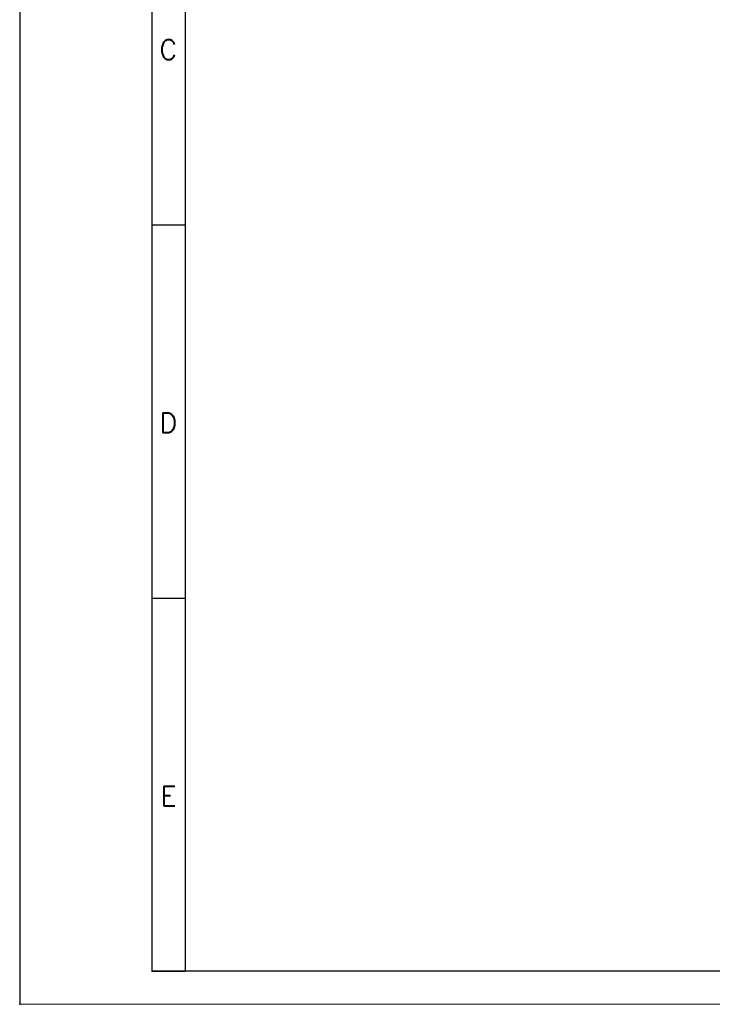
# Model space of a CAD drawing. Header units: millimetres. Extents: x 0 to 420, y 0 to 297.
# Tile 1 of 21: x 0 to 105, y 0 to 149. Entities that reach past the tile are written whole.
import ezdxf

# ---------------------------------------------------------------- set-up
doc = ezdxf.new("R2010")
doc.units = ezdxf.units.MM
doc.header["$PDSIZE"] = -1
doc.layers.add('FORMATO', color=7, linetype='Continuous')
doc.styles.add('SLDTEXTSTYLE0', font='ROMANS')

msp = doc.modelspace()

# ---------------------------------------------------------------- linework, layer by layer
at = {"layer": 'FORMATO'}
for p, q in [((0, 297), (0, 0)), ((20, 287), (20, 5)), ((25, 287), (25, 5)), ((20, 117.8), (25, 117.8)), ((20, 61.4), (25, 61.4)), ((415, 5), (19.92, 5)), ((20, 5), (25, 5))]:
    msp.add_line(p, q, dxfattribs=at)
at = {"layer": 'FORMATO', "lineweight": 0}
msp.add_line((0, 0), (420, 0), dxfattribs=at)
at = {"layer": 'FORMATO', "color": 7}
msp.add_point((0, 0), dxfattribs=at)

# ---------------------------------------------------------------- texts
at = {"layer": 'FORMATO', "char_height": 3, "attachment_point": 2, "style": 'SLDTEXTSTYLE0'}
for s, insert in [('C', (22.47, 145.79)), ('D', (22.47, 89.39)), ('E', (22.48, 32.99))]:
    msp.add_mtext(s, dxfattribs=dict(at, insert=insert))

doc.saveas('drawing.dxf')
